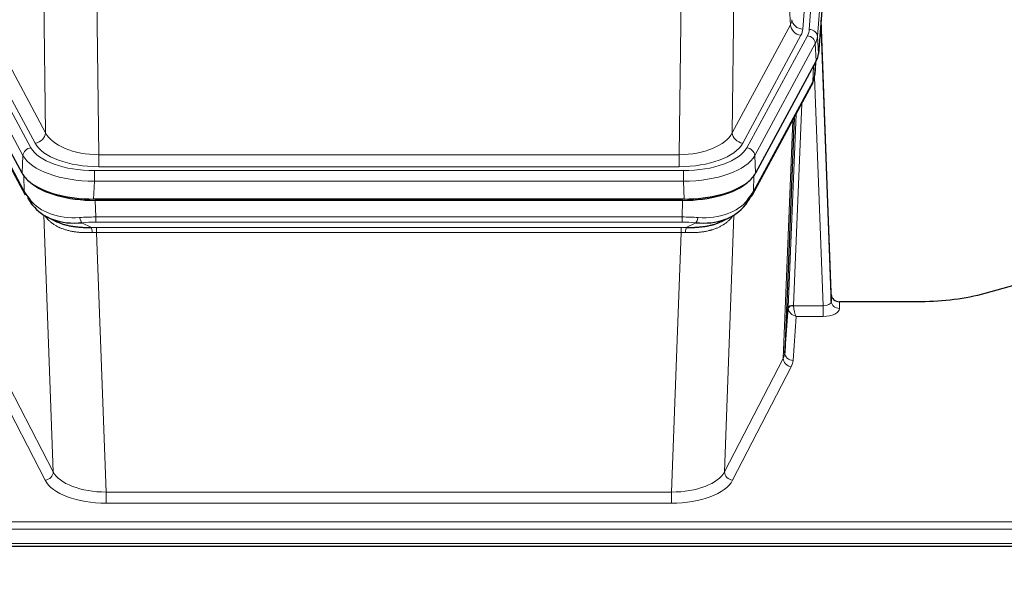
# Model space of a CAD drawing. Header units: inches. Extents: x 0 to 23760, y -13 to 16800.
# Tile 148 of 256: x 6170 to 6531, y 13621 to 13828. Entities that reach past the tile are written whole.
import ezdxf

# ---------------------------------------------------------------- set-up
doc = ezdxf.new("R2010")
doc.units = ezdxf.units.IN
doc.layers.add('1', color=7, linetype='Continuous', true_color=0xffffff)
doc.layers.add('254', color=7, linetype='Continuous', true_color=0xffffff)
doc.styles.add('latin_extended', font='simplex.shx')
doc.dimstyles.get("Standard").update_dxf_attribs({"dimtxt": 0.18, "dimasz": 0.18, "dimexe": 0.18, "dimexo": 0.0625, "dimgap": 0.09, "dimtad": 0, "dimtih": 1, "dimtoh": 1, "dimdec": 4, "dimzin": 0, "dimdsep": 46, "dimtxsty": 'Standard', "dimcen": 0.09, "dimadec": 0, "dimazin": 0, "dimtfac": 1, "dimtdec": 4, "dimtofl": 0, "dimtmove": 0, "dimatfit": 3, "dimfxl": 1, "dimtolj": 1, "dimtzin": 0, "dimarcsym": 0})

# ---------------------------------------------------------------- blocks, each defined once
blk = doc.blocks.new('_U12')
at = {"layer": '254', "color": 3, "linetype": 'Continuous', "lineweight": 13, "transparency": 16777216}
for p, q in [((8888.53, 13749.35), (8888.53, 9406.97)), ((1002.55, 13394.36), (1002.55, 9406.97)), ((1142.55, 9446.97), (8748.53, 9446.97))]:
    blk.add_line(p, q, dxfattribs=at)
at = {"layer": '254', "color": 3, "transparency": 16777216}
for points in [[(1142.55, 9470.3), (1142.55, 9423.63), (1002.55, 9446.97)], [(8748.53, 9423.63), (8748.53, 9470.3), (8888.53, 9446.97)]]:
    blk.add_solid(points, dxfattribs=at)
at = {"layer": 'Defpoints', "color": 0, "transparency": 16777216}
for p in [(8888.53, 13789.35), (1002.55, 13434.36), (8888.53, 9446.97)]:
    blk.add_point(p, dxfattribs=at)
at = {"layer": '254', "color": 2, "lineweight": 13, "transparency": 16777216, "insert": (4702.21, 9656.97), "char_height": 140, "attachment_point": 1, "style": 'latin_extended'}
blk.add_mtext('\\A1;7886', dxfattribs=at)

msp = doc.modelspace()

# ---------------------------------------------------------------- linework, layer by layer
at = {"layer": '1', "color": 110, "linetype": 'Continuous', "lineweight": 13}
for p, q in [((6459.57, 13824.692), (6472.681, 13998.053)), ((6470.289, 13997.618), (6457.223, 13824.845)), ((6475.675, 13995.483), (6462.564, 13822.122)), ((6452.65, 13826.362), (6448.298, 13900.614)), ((6179.769, 13786.819), (6178.812, 13862.469)), ((6432.256, 13862.469), (6431.298, 13786.819)), ((6198.244, 13855.28), (6199.212, 13778.784)), ((6411.855, 13778.784), (6412.824, 13855.28)), ((6158.418, 13826.362), (6179.769, 13786.819)), ((6431.298, 13786.819), (6452.65, 13826.362)), ((6152.194, 13822.401), (6174.368, 13781.336)), ((6175.894, 13783.01), (6154.542, 13822.554)), ((6435.174, 13783.01), (6456.526, 13822.554)), ((6436.699, 13781.336), (6458.873, 13822.401)), ((6462.564, 13822.122), (6462.938, 13815.75)), ((6171.461, 13778.479), (6149.288, 13819.545)), ((6461.78, 13819.545), (6439.606, 13778.479)), ((6462.153, 13813.172), (6461.78, 13819.545)), ((6460.884, 13805.668), (6461.102, 13811.225)), ((6461.669, 13808.247), (6462.023, 13812.931)), ((6464.65, 13723.424), (6461.519, 13807.276)), ((6150.184, 13805.668), (6171.931, 13765.392)), ((6439.137, 13765.392), (6460.884, 13805.668)), ((6456.867, 13797.562), (6453.844, 13723.511)), ((6451.847, 13722.745), (6454.739, 13793.622)), ((6450.032, 13704.116), (6453.5, 13791.327)), ((6171.168, 13771.958), (6171.461, 13778.479)), ((6199.212, 13778.784), (6411.855, 13778.784)), ((6199.212, 13774.37), (6199.212, 13778.784)), ((6411.855, 13774.37), (6411.855, 13778.784)), ((6439.606, 13778.479), (6439.899, 13771.958)), ((6411.855, 13774.37), (6199.212, 13774.37)), ((6171.931, 13765.392), (6171.754, 13771.028)), ((6197.624, 13772.946), (6413.444, 13772.946)), ((6197.624, 13769.041), (6197.624, 13772.946)), ((6413.444, 13769.041), (6413.444, 13772.946)), ((6439.313, 13771.028), (6439.137, 13765.392)), ((6197.624, 13769.041), (6197.331, 13762.52)), ((6413.444, 13769.041), (6197.624, 13769.041)), ((6413.737, 13762.52), (6413.444, 13769.041)), ((6197.922, 13762.038), (6198.113, 13755.947)), ((6412.955, 13755.947), (6413.145, 13762.038)), ((6182.52, 13662.502), (6179.084, 13756.642)), ((6431.983, 13756.642), (6428.547, 13662.502)), ((6193.089, 13753.853), (6196.542, 13752.108)), ((6198.113, 13755.947), (6412.955, 13755.947)), ((6198.113, 13754.081), (6198.113, 13755.947)), ((6412.955, 13754.081), (6198.113, 13754.081)), ((6412.955, 13754.081), (6412.955, 13755.947)), ((6414.525, 13752.108), (6417.979, 13753.853)), ((6198.455, 13750.274), (6198.455, 13752.139)), ((6198.455, 13752.139), (6412.612, 13752.139)), ((6198.455, 13750.274), (6201.929, 13655.098)), ((6412.612, 13750.274), (6198.455, 13750.274)), ((6409.139, 13655.098), (6412.612, 13750.274)), ((6412.612, 13750.274), (6412.612, 13752.139)), ((6470.631, 13724.871), (6470.641, 13722.423)), ((6453.845, 13723.424), (6464.65, 13723.424)), ((6464.65, 13723.424), (6464.65, 13719.509)), ((6454.808, 13719.509), (6453.614, 13703.36)), ((6464.65, 13719.509), (6454.808, 13719.509)), ((6161.035, 13704.116), (6182.52, 13662.502)), ((6428.547, 13662.502), (6450.032, 13704.116)), ((6179.611, 13659.439), (6158.126, 13701.053)), ((6452.941, 13701.053), (6431.456, 13659.439)), ((6201.929, 13655.098), (6201.929, 13650.997)), ((6201.929, 13655.098), (6409.139, 13655.098)), ((6409.139, 13655.098), (6409.139, 13650.997)), ((6409.139, 13650.997), (6201.929, 13650.997)), ((6027.534, 13644.236), (6584.534, 13644.236)), ((6027.534, 13641.502), (6584.534, 13641.502)), ((6027.534, 13636.254), (6584.534, 13636.254))]:
    msp.add_line(p, q, dxfattribs=at)
at = {"layer": '1', "color": 2, "linetype": 'Continuous', "lineweight": 25}
for p, q in [((6476.056, 13989.203), (6462.938, 13815.75)), ((6467.632, 13727.492), (6463.874, 13828.131)), ((6463.955, 13823.737), (6467.643, 13724.956)), ((6171.168, 13771.958), (6148.914, 13813.172)), ((6462.153, 13813.172), (6439.899, 13771.958)), ((6461.662, 13808.134), (6462.026, 13812.935)), ((6461.84, 13812.591), (6461.669, 13808.247)), ((6461.662, 13808.134), (6461.669, 13808.247)), ((6150.543, 13804.338), (6172.29, 13764.062)), ((6438.777, 13764.062), (6460.525, 13804.338)), ((6454.046, 13792.338), (6450.618, 13706.127)), ((6413.737, 13762.52), (6197.331, 13762.52)), ((6413.145, 13762.038), (6197.922, 13762.038)), ((6180.431, 13755.886), (6183.175, 13754.499)), ((6427.843, 13754.474), (6430.636, 13755.886)), ((6540.078, 13732.443), (6523.913, 13727.912)), ((6467.643, 13724.956), (6467.632, 13727.492)), ((6500.534, 13724.871), (6470.631, 13724.871)), ((6450.618, 13706.127), (6451.847, 13722.745)), ((6027.534, 13635.239), (6584.534, 13635.239))]:
    msp.add_line(p, q, dxfattribs=at)
at = {"layer": '1', "color": 110, "linetype": 'Continuous', "lineweight": 13}
for centre, major_axis, ratio, start_param, end_param in [((6433.205, 13828.783), (-20.038, 0.241), 0.4621297, 2.903225, 3.1123764), ((6457.223, 13828.393), (3.989, -0.302), 0.8864705, 3.2608937, 4.7793301), ((6456.526, 13826.102), (3.52, -1.9), 0.8606628, 3.6289862, 5.1474227), ((6433.205, 13825.235), (-24.033, 0.005), 0.4611335, 2.8976848, 3.1068362), ((6435.552, 13825.083), (-24.033, 0.005), 0.4611335, 2.8976848, 3.1068362), ((6459.57, 13822.031), (2.991, -0.226), 0.8864705, 0.119301, 1.6377375), ((6463.955, 13821.585), (-0.214, 6.443), 0.0117452, 5.0526437, 5.774114), ((6458.873, 13819.74), (2.64, -1.425), 0.8606628, 0.4873936, 2.00583), ((6435.552, 13822.422), (27.028, 0.171), 0.4605352, 6.0362132, 6.2453646), ((6460.956, 13823.646), (2.998, 0.112), 0.4302668, 5.7021495, 6.2671208), ((6457.005, 13806.238), (3.52, -1.9), 0.8606628, 0.0000038, 0.4001271), ((6433.874, 13788.458), (27.538, 20.422), 0.1820485, 5.9117294, 5.9437096), ((6175.894, 13786.558), (3.52, 1.9), 0.8606628, 4.2773553, 5.7957917), ((6199.133, 13789.391), (-20.002, 0.126), 0.5302672, 0.2567917, 1.5781041), ((6411.935, 13789.391), (20.002, 0.126), 0.5302672, 4.7050812, 6.0263936), ((6435.174, 13786.558), (-3.52, 1.9), 0.8606628, 0.4873936, 2.00583), ((6174.368, 13778.675), (2.64, 1.425), 0.8606628, 1.1357626, 2.6541991), ((6197.675, 13784.043), (24.02, 0.03), 0.4619935, 3.3853572, 4.7096668), ((6199.133, 13785.843), (-24.002, 0.049), 0.477994, 0.2537759, 1.5750883), ((6411.935, 13785.843), (24.002, 0.049), 0.477994, 4.708097, 6.0294094), ((6413.392, 13784.043), (-24.02, 0.03), 0.4619935, 1.5735185, 2.8978281), ((6436.699, 13778.675), (2.64, -1.425), 0.8606628, 0.4873936, 2.00583), ((6197.675, 13781.382), (-27.018, 0.111), 0.4567867, 0.246464, 1.5707737), ((6413.392, 13781.382), (27.018, 0.111), 0.4567867, 4.7124116, 6.0367213), ((6435.258, 13765.963), (3.52, -1.9), 0.8606628, 0.0000038, 0.4001271), ((6197.86, 13777.33), (25.329, 12.681), 0.6929209, 3.2824386, 4.1662755), ((6413.208, 13777.33), (-25.329, 12.681), 0.6929209, 2.1169098, 3.0007467), ((6198.762, 13748.513), (-27.015, 0.091), 0.2751837, 4.7373543, 4.9581852), ((6193.089, 13757.688), (-0.368, 3.983), 0.2964475, 2.0527062, 2.8396422), ((6198.762, 13744.678), (-23.017, 0.318), 0.4083138, 4.7462544, 4.9670852), ((6412.305, 13748.513), (27.015, 0.091), 0.2751837, 1.3250001, 1.545831), ((6412.305, 13744.678), (23.017, 0.318), 0.4083138, 1.3161001, 1.5369309), ((6417.979, 13757.688), (-0.368, -3.983), 0.2964475, 0.3019504, 1.0888865), ((6199.244, 13742.327), (-24.025, 0.387), 0.4081206, 4.7518285, 4.8316761), ((6196.542, 13748.273), (0.131, -3.998), 0.1099517, 2.0830946, 2.8518059), ((6199.244, 13738.491), (-20.023, 0.877), 0.5868265, 4.777515, 4.8573626), ((6411.823, 13742.327), (24.025, 0.387), 0.4081205, 1.4515093, 1.5313568), ((6411.823, 13738.491), (20.023, 0.877), 0.5868264, 1.4258228, 1.5056703), ((6414.525, 13748.273), (0.131, 3.998), 0.1099517, 0.2897867, 1.0584981), ((6453.844, 13722.65), (1.998, -0.082), 0.4302193, 1.5883537, 3.1255299), ((6464.638, 13725.047), (-3.004, 0.138), 0.5390598, 1.5996723, 3.1704686), ((6470.641, 13725.047), (-3, -0.013), 0.8746179, 0.0299147, 1.5670846), ((6454.844, 13722.618), (-2.996, 0.15), 0.8842152, 0.0089586, 0.1047241), ((6453.845, 13722.563), (-1.996, -0.13), 0.4297663, 4.6843512, 6.2157251), ((6454.808, 13722.132), (-2.669, 1.608), 0.8008031, 0.5106166, 2.0203264), ((6454.844, 13723.479), (1.001, 0.011), 0.9036684, 3.0949665, 3.190732), ((6454.808, 13722.132), (-0.506, 2.997), 0.2740591, 1.0794715, 2.5891813), ((6464.638, 13722.423), (-6.003, 0.008), 0.4854373, 1.5734916, 3.1442879), ((6430.615, 13706.382), (20.016, 0.121), 0.4848834, 6.0350943, 6.2444185), ((6453.614, 13705.984), (2.992, -0.221), 0.8740585, 3.1714428, 4.7769181), ((6452.941, 13703.677), (2.666, -1.376), 0.8484453, 3.5215353, 5.1252561), ((6430.615, 13703.758), (23.014, 0.002), 0.4845187, 6.038018, 6.2473422), ((6179.611, 13662.063), (-2.666, -1.376), 0.8484453, 1.1579292, 2.76165), ((6201.935, 13664.772), (-20.013, 0.104), 0.483363, 0.2476114, 1.5729934), ((6409.132, 13664.772), (20.013, 0.104), 0.483363, 4.7101919, 6.0355739), ((6431.456, 13662.063), (2.666, -1.376), 0.8484453, 3.5215353, 5.1252561), ((6201.935, 13662.148), (23.012, 0.004), 0.4845836, 3.3866449, 4.7120269), ((6409.132, 13662.148), (-23.012, 0.004), 0.4845836, 1.5711584, 2.8965404)]:
    msp.add_ellipse(centre, major_axis=major_axis, ratio=ratio, start_param=start_param, end_param=end_param, dxfattribs=at)
at = {"layer": '1', "color": 2, "linetype": 'Continuous', "lineweight": 25}
for centre, major_axis, ratio, start_param, end_param in [((6435.918, 13816.189), (-27.037, 0.006), 0.4611335, 2.8976848, 3.1068362), ((6435.025, 13817.734), (-26.161, 11.46), 0.4493681, 3.1218709, 3.267222), ((6433.874, 13788.458), (27.174, 22.247), 0.2659526, 6.0029112, 6.0348913), ((6457.171, 13806.559), (3.584, -1.776), 0.8816114, 6.2824956, 6.6531678), ((6197.388, 13775.004), (27.023, 0.034), 0.4619935, 3.3853572, 3.670307), ((6413.679, 13775.004), (-27.023, 0.034), 0.4619935, 2.6128783, 2.8978281), ((6197.948, 13774.513), (27.01, 0.015), 0.4618579, 3.6271853, 4.7111791), ((6197.388, 13775.004), (27.023, 0.034), 0.4619935, 3.670307, 4.7096668), ((6413.12, 13774.513), (-27.01, 0.015), 0.4618579, 1.5720062, 2.656), ((6413.679, 13775.004), (-27.023, 0.034), 0.4619935, 1.5735185, 2.6128783), ((6198.762, 13748.513), (-27.355, 20.182), 0.1876908, 0.3765826, 0.5974134), ((6412.305, 13748.513), (27.355, 20.182), 0.1876908, 5.6857719, 5.9066027), ((6435.258, 13765.963), (3.52, -1.9), 0.8606628, 5.9153676, 6.2831892), ((6196.066, 13745.65), (-23.434, 19.972), 0.1471226, 0.3626514, 0.5834823), ((6177.586, 13763.281), (3.195, 2.407), 0.6715965, 2.6043549, 3.391291), ((6197.86, 13777.33), (23.359, 16.381), 0.7286412, 3.1732971, 4.057134), ((6413.208, 13777.33), (-23.359, 16.381), 0.7286412, 2.2260513, 3.1098882), ((6415.001, 13745.65), (23.434, 19.972), 0.1471226, 5.6997031, 5.9205339), ((6433.481, 13763.281), (3.195, -2.407), 0.6715965, 6.033487, 6.820423), ((6470.631, 13727.584), (-3, 0.002), 0.9042699, 0.0343167, 1.5714866)]:
    msp.add_ellipse(centre, major_axis=major_axis, ratio=ratio, start_param=start_param, end_param=end_param, dxfattribs=at)
msp.add_open_spline([(6460.525, 13804.338), (6460.645, 13804.561), (6460.755, 13804.783)], degree=2, dxfattribs=at)
at = {"layer": '1', "color": 110, "linetype": 'Continuous', "lineweight": 13}
for points in [[(6196.861, 13750.245), (6196.372, 13750.224), (6195.888, 13750.212), (6194.929, 13750.202), (6194.453, 13750.206), (6193.511, 13750.232), (6193.044, 13750.255), (6192.119, 13750.319), (6191.66, 13750.361), (6190.979, 13750.441), (6190.753, 13750.47), (6190.415, 13750.518), (6190.303, 13750.534), (6190.08, 13750.569), (6189.969, 13750.587), (6189.417, 13750.68), (6188.986, 13750.765), (6188.143, 13750.956), (6187.318, 13751.168), (6186.533, 13751.423), (6185.766, 13751.699), (6185.392, 13751.848), (6184.983, 13752.028), (6184.938, 13752.048), (6184.848, 13752.089), (6184.803, 13752.109), (6184.668, 13752.171), (6184.402, 13752.297), (6184.145, 13752.427), (6183.64, 13752.695), (6183.317, 13752.882), (6182.701, 13753.272), (6182.407, 13753.475), (6181.846, 13753.897), (6181.58, 13754.116), (6181.202, 13754.454), (6181.079, 13754.569), (6180.901, 13754.743), (6180.843, 13754.802), (6180.728, 13754.92), (6180.671, 13754.98), (6180.393, 13755.278), (6180.188, 13755.521), (6179.81, 13756.014), (6179.638, 13756.263), (6179.482, 13756.516)], [(6431.586, 13756.516), (6431.43, 13756.263), (6431.258, 13756.014), (6430.883, 13755.525), (6430.679, 13755.284), (6430.241, 13754.812), (6430.007, 13754.582), (6429.507, 13754.132), (6429.241, 13753.913), (6428.819, 13753.594), (6428.674, 13753.489), (6428.451, 13753.335), (6428.376, 13753.284), (6428.223, 13753.183), (6428.147, 13753.133), (6427.758, 13752.887), (6427.435, 13752.699), (6426.765, 13752.343), (6426.071, 13752.007), (6425.33, 13751.71), (6424.565, 13751.433), (6424.17, 13751.304), (6423.712, 13751.171), (6423.661, 13751.156), (6423.558, 13751.127), (6423.507, 13751.113), (6423.352, 13751.07), (6423.041, 13750.987), (6422.726, 13750.911), (6422.091, 13750.767), (6421.661, 13750.682), (6420.786, 13750.534), (6420.342, 13750.471), (6419.441, 13750.365), (6418.983, 13750.322), (6418.286, 13750.273), (6418.052, 13750.259), (6417.698, 13750.241), (6417.579, 13750.236), (6417.342, 13750.227), (6417.223, 13750.223), (6416.626, 13750.206), (6416.146, 13750.202), (6415.181, 13750.211), (6414.695, 13750.224), (6414.206, 13750.245)]]:
    msp.add_open_spline(points, degree=3, knots=[0, 0, 0, 0, 0.0625, 0.0625, 0.125, 0.125, 0.1875, 0.1875, 0.25, 0.25, 0.28125, 0.28125, 0.296875, 0.296875, 0.3125, 0.3125, 0.375, 0.375, 0.4375, 0.5, 0.5, 0.5625, 0.5625, 0.5703125, 0.5703125, 0.578125, 0.578125, 0.59375, 0.625, 0.625, 0.6875, 0.6875, 0.75, 0.75, 0.8125, 0.8125, 0.84375, 0.84375, 0.859375, 0.859375, 0.875, 0.875, 0.9375, 0.9375, 1, 1, 1, 1], dxfattribs=at)
at = {"layer": '1', "color": 2, "linetype": 'Continuous', "lineweight": 25}
for points, knots in [([(6183.124, 13754.525), (6183.227, 13754.473), (6183.331, 13754.422), (6183.529, 13754.327), (6183.621, 13754.284), (6183.762, 13754.219), (6183.809, 13754.198), (6183.903, 13754.156), (6184.33, 13753.967), (6184.772, 13753.792), (6185.579, 13753.502), (6186.407, 13753.232), (6187.28, 13753.004), (6188.174, 13752.796), (6188.632, 13752.703), (6189.219, 13752.598), (6189.337, 13752.578), (6189.574, 13752.539), (6189.694, 13752.52), (6190.053, 13752.465), (6190.294, 13752.431), (6191.019, 13752.338), (6191.506, 13752.286), (6192.49, 13752.202), (6192.987, 13752.17), (6193.988, 13752.123), (6194.493, 13752.109), (6195.511, 13752.097), (6196.024, 13752.099), (6196.542, 13752.108)], [0, 0, 0, 0, 0.0294734, 0.0294734, 0.0550135, 0.0550135, 0.0677836, 0.0677836, 0.0805537, 0.1827144, 0.1827144, 0.2848751, 0.3870358, 0.3870358, 0.4891965, 0.4891965, 0.5147367, 0.5147367, 0.5402769, 0.5402769, 0.5913572, 0.5913572, 0.6935179, 0.6935179, 0.7956786, 0.7956786, 0.8978393, 0.8978393, 1, 1, 1, 1]), ([(6414.525, 13752.108), (6415.043, 13752.099), (6415.559, 13752.096), (6416.584, 13752.109), (6417.094, 13752.124), (6417.728, 13752.153), (6417.855, 13752.16), (6418.108, 13752.174), (6418.234, 13752.182), (6418.611, 13752.207), (6418.86, 13752.226), (6419.602, 13752.29), (6420.089, 13752.342), (6421.048, 13752.467), (6421.52, 13752.539), (6422.448, 13752.705), (6422.905, 13752.799), (6423.579, 13752.956), (6423.801, 13753.011), (6424.132, 13753.098), (6424.242, 13753.127), (6424.406, 13753.173), (6424.46, 13753.188), (6424.569, 13753.219), (6425.056, 13753.36), (6425.524, 13753.514), (6426.329, 13753.805), (6427.028, 13754.084), (6427.682, 13754.392), (6427.963, 13754.535)], [0, 0, 0, 0, 0.1020877, 0.1020877, 0.2041754, 0.2041754, 0.2296973, 0.2296973, 0.2552192, 0.2552192, 0.3062631, 0.3062631, 0.4083508, 0.4083508, 0.5104385, 0.5104385, 0.6125262, 0.6125262, 0.66357, 0.66357, 0.6890919, 0.6890919, 0.7018529, 0.7018529, 0.7146139, 0.8167015, 0.8167015, 0.9187892, 1, 1, 1, 1]), ([(6523.913, 13727.912), (6520.38, 13726.921), (6516.578, 13726.157), (6508.695, 13725.132), (6504.615, 13724.871), (6500.534, 13724.871)], [0, 0, 0, 0, 0.5, 0.5, 1, 1, 1, 1])]:
    msp.add_open_spline(points, degree=3, knots=knots, dxfattribs=at)

# ---------------------------------------------------------------- dimensions: what is measured, and where the dimension line sits
at = {"layer": '254', "color": 2, "linetype": 'Continuous', "lineweight": 13}
dim = msp.add_linear_dim(base=(8888.534, 9446.967), p1=(1002.554, 13434.36), p2=(8888.534, 13789.353), dimstyle='Standard', override={"dimscale": 40, "dimtxt": 3.5, "dimasz": 3.5, "dimexe": 1, "dimexo": 1, "dimgap": 1.75, "dimtad": 1, "dimtih": 1, "dimtoh": 0, "dimdec": 0, "dimlfac": 1, "dimzin": 8, "dimdsep": 46, "dimlunit": 2, "dimtxsty": 'latin_extended', "dimsah": 1, "dimse1": 0, "dimse2": 0, "dimsd1": 0, "dimsd2": 0, "dimclrd": 3, "dimclre": 3, "dimclrt": 2, "dimtol": 0, "dimtm": -0.1, "dimtfac": 0.714286, "dimtdec": 3, "dimtofl": 1, "dimtmove": 0, "dimtzin": 8, "dimlwd": 13, "dimlwe": 13}, dxfattribs=at)
dim.commit()
dim.dimension.update_dxf_attribs({"geometry": '_U12', "text_midpoint": (4945.544, 9446.967), "dimtype": 160})

doc.saveas('drawing.dxf')
